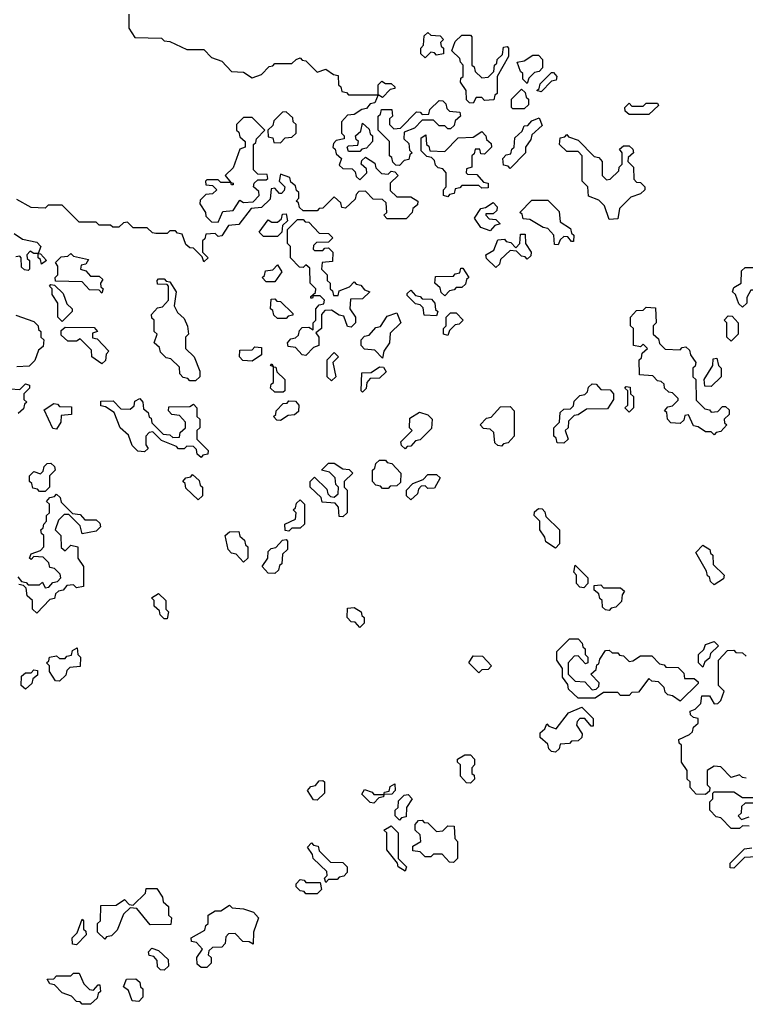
# Model space of a CAD drawing. Extents: x 2776963 to 2884430, y 684484 to 829250.
# Tile 205 of 256: x 2847775 to 2850335, y 802850 to 806325. Entities that reach past the tile are written whole.
import ezdxf

# ---------------------------------------------------------------- set-up
doc = ezdxf.new("R2010")
doc.units = 0

msp = doc.modelspace()

# ---------------------------------------------------------------- linework, layer by layer
at = {"layer": '0CON20XD'}
for points in [[(2848160, 806345), (2848160, 806295), (2848181.7, 806261.7), (2848275, 806260), (2848285, 806250), (2848305, 806247.5), (2848365, 806220), (2848425, 806220), (2848451.7, 806191.7), (2848488.3, 806178.3), (2848521.7, 806141.7), (2848565, 806140), (2848595, 806120), (2848628.3, 806131.7), (2848655, 806160), (2848668.3, 806161.7), (2848675, 806170), (2848735, 806170), (2848750, 806185), (2848765, 806190), (2848771.7, 806181.7), (2848785, 806180), (2848825, 806140), (2848855, 806150), (2848881.7, 806131.7), (2848898.3, 806128.3), (2848900, 806095), (2848908.3, 806088.3), (2848911.7, 806071.7), (2848928.3, 806068.3), (2848935, 806060), (2849040, 806060), (2849040, 806095), (2849052.5, 806107.5), (2849065, 806100), (2849085, 806100), (2849098.3, 806088.3), (2849098.3, 806081.7), (2849081.7, 806078.3), (2849055, 806050), (2849040, 806060), (2849028.3, 806031.7), (2849011.7, 806028.3), (2848998.3, 806011.7), (2848981.7, 806008.3), (2848955, 805990), (2848931.7, 805988.3), (2848910, 805965), (2848910, 805925), (2848920, 805915), (2848920, 805905), (2848891.7, 805898.3), (2848881.7, 805888.3), (2848880, 805875), (2848888.3, 805868.3), (2848891.7, 805851.7), (2848910, 805835), (2848901.7, 805811.7), (2848915, 805800), (2848948.3, 805798.3), (2848958.3, 805788.3), (2848961.7, 805771.7), (2848975, 805760), (2849000, 805785), (2848998.3, 805798.3), (2848980, 805815), (2848981.7, 805828.3), (2848995, 805840), (2849028.3, 805818.3), (2849031.7, 805801.7), (2849051.7, 805781.7), (2849075, 805780), (2849085, 805790), (2849098.3, 805788.3), (2849110, 805775), (2849081.7, 805748.3), (2849081.7, 805721.7), (2849105, 805700), (2849155, 805700), (2849180, 805685), (2849178.3, 805671.7), (2849161.7, 805658.3), (2849160, 805645), (2849138.3, 805621.7), (2849071.7, 805621.7), (2849060, 805635), (2849070, 805645), (2849068.3, 805678.3), (2849055, 805690), (2849021.7, 805691.7), (2848995, 805720), (2848971.7, 805718.3), (2848961.7, 805708.3), (2848958.3, 805691.7), (2848925, 805660), (2848911.7, 805661.7), (2848908.3, 805678.3), (2848885, 805700), (2848845, 805660), (2848831.7, 805658.3), (2848825, 805650), (2848775, 805650), (2848761.7, 805661.7), (2848758.3, 805678.3), (2848750, 805685), (2848760, 805695), (2848760, 805715), (2848751.7, 805721.7), (2848748.3, 805738.3), (2848731.7, 805751.7), (2848728.3, 805768.3), (2848695, 805780), (2848690, 805755), (2848710, 805735), (2848708.3, 805721.7), (2848698.3, 805711.7), (2848691.7, 805711.7), (2848675, 805730), (2848661.7, 805728.3), (2848658.3, 805691.7), (2848628.3, 805661.7), (2848591.7, 805658.3), (2848548.3, 805601.7), (2848511.7, 805598.3), (2848488.3, 805561.7), (2848475, 805560), (2848465, 805570), (2848431.7, 805568.3), (2848428.3, 805551.7), (2848420, 805545), (2848420, 805505), (2848440, 805485), (2848425, 805470)], [(2849205, 806190), (2849190, 806205), (2849190, 806225), (2849200, 806235), (2849201.7, 806268.3), (2849215, 806280), (2849225, 806270), (2849258.3, 806268.3), (2849270, 806255), (2849260, 806245), (2849261.7, 806231.7), (2849270, 806225), (2849270, 806205), (2849245, 806200), (2849238.3, 806208.3), (2849225, 806210), (2849205, 806190)], [(2849375, 806030), (2849361.7, 806031.7), (2849351.7, 806041.7), (2849350, 806075), (2849330, 806105), (2849331.7, 806118.3), (2849340, 806125), (2849340, 806165), (2849330, 806175), (2849328.3, 806188.3), (2849300, 806215), (2849311.7, 806248.3), (2849335, 806270), (2849365, 806270), (2849370, 806265), (2849370, 806165), (2849378.3, 806158.3), (2849381.7, 806141.7), (2849405, 806120), (2849428.3, 806121.7), (2849448.3, 806141.7), (2849450, 806165), (2849458.3, 806171.7), (2849460, 806185), (2849478.3, 806201.7), (2849481.7, 806228.3), (2849495, 806230), (2849500, 806225), (2849500, 806195), (2849460, 806125), (2849460, 806065), (2849451.7, 806058.3), (2849448.3, 806041.7), (2849415, 806040), (2849405, 806050), (2849385, 806050), (2849375, 806030)], [(2849565, 806100), (2849550, 806115), (2849550, 806135), (2849541.7, 806141.7), (2849530, 806175), (2849555, 806180), (2849585, 806200), (2849605, 806200), (2849620, 806185), (2849620, 806155), (2849608.3, 806141.7), (2849591.7, 806138.3), (2849571.7, 806118.3), (2849565, 806100)], [(2849615, 806070), (2849600, 806075), (2849608.3, 806081.7), (2849611.7, 806098.3), (2849651.7, 806138.3), (2849658.3, 806138.3), (2849670, 806125), (2849668.3, 806111.7), (2849651.7, 806108.3), (2849615, 806070)], [(2849555, 806010), (2849515, 806010), (2849510, 806015), (2849510, 806045), (2849545, 806080), (2849558.3, 806068.3), (2849561.7, 806051.7), (2849570, 806045), (2849570, 806025), (2849555, 806010)], [(2849115, 805810), (2849101.7, 805811.7), (2849091.7, 805821.7), (2849088.3, 805838.3), (2849080, 805845), (2849080, 805895), (2849040, 805935), (2849040, 805985), (2849048.3, 805991.7), (2849051.7, 806008.3), (2849088.3, 806008.3), (2849090, 805985), (2849080, 805975), (2849080, 805955), (2849095, 805940), (2849118.3, 805941.7), (2849175, 806000), (2849188.3, 805998.3), (2849195, 805990), (2849218.3, 805991.7), (2849221.7, 806008.3), (2849255, 806040), (2849268.3, 806038.3), (2849278.3, 806028.3), (2849281.7, 806011.7), (2849291.7, 806001.7), (2849328.3, 805998.3), (2849330, 805985), (2849311.7, 805968.3), (2849308.3, 805951.7), (2849295, 805940), (2849285, 805940), (2849275, 805950), (2849255, 805950), (2849235, 805970), (2849195, 805970), (2849168.3, 805941.7), (2849131.7, 805928.3), (2849130, 805905), (2849148.3, 805888.3), (2849150, 805865), (2849160, 805855), (2849151.7, 805848.3), (2849148.3, 805831.7), (2849131.7, 805828.3), (2849115, 805810)], [(2849995, 805990), (2849925, 805990), (2849911.7, 806001.7), (2849910, 806015), (2849925, 806030), (2849935, 806020), (2849975, 806020), (2849985, 806030), (2850025, 806030), (2850028.3, 806021.7), (2849995, 805990)], [(2848695, 805890), (2848711.7, 805908.3), (2848735, 805910), (2848750, 805925), (2848750, 805955), (2848740, 805965), (2848738.3, 805978.3), (2848715, 806000), (2848701.7, 805998.3), (2848671.7, 805968.3), (2848668.3, 805951.7), (2848650, 805935), (2848651.7, 805911.7), (2848668.3, 805908.3), (2848671.7, 805891.7), (2848695, 805890)], [(2848475, 805610), (2848491.7, 805648.3), (2848528.3, 805651.7), (2848551.7, 805688.3), (2848565, 805680), (2848598.3, 805681.7), (2848620, 805705), (2848618.3, 805718.3), (2848600, 805735), (2848601.7, 805748.3), (2848615, 805760), (2848645, 805760), (2848650, 805765), (2848648.3, 805778.3), (2848615, 805780), (2848600, 805795), (2848600, 805885), (2848608.3, 805891.7), (2848610, 805905), (2848640, 805935), (2848595, 805980), (2848565, 805980), (2848540, 805955), (2848540, 805935), (2848548.3, 805928.3), (2848551.7, 805911.7), (2848570, 805895), (2848570, 805875), (2848551.7, 805868.3), (2848528.3, 805801.7), (2848500, 805775), (2848520, 805750), (2848528.3, 805748.3), (2848528.3, 805741.7), (2848521.7, 805741.7), (2848520, 805750), (2848485, 805750), (2848475, 805760), (2848435, 805760), (2848430, 805755), (2848431.7, 805741.7), (2848455, 805740), (2848470, 805725), (2848455, 805710), (2848431.7, 805708.3), (2848411.7, 805688.3), (2848410, 805675), (2848430, 805645), (2848431.7, 805631.7), (2848451.7, 805611.7), (2848475, 805610)], [(2848975, 805860), (2848935, 805860), (2848930, 805875), (2848935, 805880), (2848968.3, 805881.7), (2848970, 805895), (2848961.7, 805901.7), (2848960, 805915), (2848978.3, 805931.7), (2848985, 805960), (2849008.3, 805938.3), (2849011.7, 805921.7), (2849020, 805915), (2849020, 805895), (2848998.3, 805871.7), (2848981.7, 805868.3), (2848975, 805860)], [(2849505, 805800), (2849498.3, 805808.3), (2849481.7, 805811.7), (2849480, 805835), (2849491.7, 805848.3), (2849508.3, 805851.7), (2849511.7, 805868.3), (2849520, 805875), (2849521.7, 805908.3), (2849548.3, 805931.7), (2849555, 805950), (2849568.3, 805951.7), (2849581.7, 805968.3), (2849608.3, 805978.3), (2849618.3, 805951.7), (2849581.7, 805918.3), (2849578.3, 805901.7), (2849560, 805875), (2849560, 805855), (2849505, 805800)], [(2849285, 805700), (2849270, 805705), (2849270, 805725), (2849280, 805735), (2849280, 805785), (2849268.3, 805798.3), (2849251.7, 805801.7), (2849241.7, 805811.7), (2849238.3, 805828.3), (2849228.3, 805838.3), (2849211.7, 805841.7), (2849191.7, 805861.7), (2849191.7, 805908.3), (2849208.3, 805918.3), (2849210, 805885), (2849218.3, 805878.3), (2849221.7, 805861.7), (2849275, 805860), (2849321.7, 805908.3), (2849375, 805910), (2849405, 805930), (2849420, 805915), (2849421.7, 805901.7), (2849438.3, 805888.3), (2849440, 805875), (2849415, 805850), (2849401.7, 805851.7), (2849398.3, 805868.3), (2849381.7, 805868.3), (2849378.3, 805851.7), (2849370, 805845), (2849370, 805805), (2849351.7, 805798.3), (2849350, 805785), (2849355, 805780), (2849388.3, 805778.3), (2849411.7, 805751.7), (2849428.3, 805748.3), (2849428.3, 805731.7), (2849405, 805730), (2849395, 805740), (2849335, 805740), (2849328.3, 805731.7), (2849311.7, 805728.3), (2849308.3, 805711.7), (2849291.7, 805708.3), (2849285, 805700)], [(2849855, 805620), (2849838.3, 805668.3), (2849818.3, 805688.3), (2849781.7, 805701.7), (2849780, 805735), (2849760, 805755), (2849760, 805845), (2849745, 805860), (2849705, 805860), (2849680, 805885), (2849681.7, 805908.3), (2849698.3, 805911.7), (2849705, 805920), (2849711.7, 805911.7), (2849745, 805900), (2849801.7, 805841.7), (2849818.3, 805838.3), (2849830, 805825), (2849830, 805775), (2849845, 805760), (2849858.3, 805761.7), (2849888.3, 805791.7), (2849890, 805805), (2849900, 805815), (2849900, 805855), (2849891.7, 805868.3), (2849905, 805880), (2849925, 805880), (2849938.3, 805868.3), (2849940, 805855), (2849921.7, 805838.3), (2849920, 805825), (2849940, 805805), (2849941.7, 805761.7), (2849951.7, 805751.7), (2849965, 805750), (2849980, 805735), (2849980, 805725), (2849965, 805710), (2849931.7, 805698.3), (2849891.7, 805658.3), (2849885, 805622.5), (2849855, 805620)], [(2848425, 805470), (2848418.3, 805488.3), (2848388.3, 805518.3), (2848375, 805520), (2848361.7, 805531.7), (2848348.3, 805568.3), (2848331.7, 805571.7), (2848325, 805580), (2848305, 805580), (2848295, 805570), (2848255, 805570), (2848243, 805573), (2848225, 805590), (2848175, 805590), (2848155, 805610), (2848141.7, 805608.3), (2848125, 805592.5), (2848103, 805593), (2848095, 805600), (2848055, 805600), (2848045, 805610), (2847985, 805610), (2847925, 805670), (2847875, 805670), (2847865, 805660), (2847815, 805662.5), (2847765, 805690)], [(2849435, 805580), (2849401.7, 805591.7), (2849380, 805625), (2849401.7, 805658.3), (2849418.3, 805661.7), (2849445, 805680), (2849460, 805665), (2849458.3, 805651.7), (2849445, 805640), (2849420, 805640), (2849420, 805635), (2849431.7, 805621.7), (2849455, 805620), (2849470, 805605), (2849451.7, 805598.3), (2849435, 805580)], [(2849675, 805530), (2849661.7, 805531.7), (2849660, 805565), (2849638.3, 805588.3), (2849621.7, 805591.7), (2849575, 805620), (2849551.7, 805621.7), (2849548.3, 805638.3), (2849540, 805645), (2849581.7, 805688.3), (2849638.3, 805688.3), (2849678.3, 805648.3), (2849681.7, 805611.7), (2849718.3, 805588.3), (2849721.7, 805571.7), (2849730, 805565), (2849728.3, 805541.7), (2849721.7, 805541.7), (2849708.3, 805558.3), (2849695, 805560), (2849681.7, 805548.3), (2849675, 805530)], [(2848685, 805560), (2848635, 805560), (2848620, 805575), (2848651.7, 805618.3), (2848665, 805610), (2848685, 805610), (2848698.3, 805621.7), (2848701.7, 805638.3), (2848715, 805640), (2848720, 805615), (2848701.7, 805598.3), (2848700, 805575), (2848685, 805560)], [(2848785, 805140), (2848771.7, 805141.7), (2848748.3, 805168.3), (2848721.7, 805171.7), (2848720, 805185), (2848731.7, 805198.3), (2848748.3, 805201.7), (2848758.3, 805211.7), (2848761.7, 805228.3), (2848771.7, 805238.3), (2848795, 805240), (2848810, 805230), (2848810, 805255), (2848820, 805265), (2848820, 805305), (2848831.7, 805318.3), (2848848.3, 805321.7), (2848850, 805335), (2848835, 805350), (2848810, 805350), (2848808.3, 805341.7), (2848801.7, 805341.7), (2848801.7, 805348.3), (2848818.3, 805361.7), (2848820, 805375), (2848800, 805395), (2848798.3, 805448.3), (2848785, 805460), (2848775, 805450), (2848761.7, 805451.7), (2848730, 805485), (2848730, 805525), (2848720, 805535), (2848720, 805585), (2848755, 805620), (2848775, 805620), (2848781.7, 805611.7), (2848795, 805610), (2848831.7, 805571.7), (2848865, 805570), (2848880, 805555), (2848865, 805540), (2848821.7, 805538.3), (2848811.7, 805528.3), (2848810, 805515), (2848815, 805510), (2848845, 805510), (2848851.7, 805518.3), (2848865, 805520), (2848880, 805505), (2848878.3, 805471.7), (2848841.7, 805468.3), (2848840, 805445), (2848860, 805425), (2848860, 805405), (2848870, 805395), (2848870, 805375), (2848878.3, 805368.3), (2848881.7, 805351.7), (2848898.3, 805351.7), (2848901.7, 805368.3), (2848938.3, 805381.7), (2848955, 805400), (2848961.7, 805391.7), (2848978.3, 805388.3), (2848991.7, 805371.7), (2849010, 805365), (2848985, 805340), (2848941.7, 805338.3), (2848940, 805305), (2848960, 805275), (2848960, 805255), (2848945, 805240), (2848931.7, 805241.7), (2848918.3, 805278.3), (2848901.7, 805281.7), (2848875, 805300), (2848851.7, 805298.3), (2848840, 805285), (2848840, 805235), (2848820, 805220), (2848830, 805205), (2848830, 805175), (2848811.7, 805168.3), (2848785, 805140)], [(2847755, 805570), (2847785, 805550), (2847835, 805540), (2847850, 805525), (2847840, 805500), (2847848.3, 805498.3), (2847870, 805475), (2847851.7, 805461.7), (2847848.3, 805478.3), (2847840, 805485), (2847840, 805500), (2847825, 805500), (2847811.7, 805508.3), (2847800, 805495), (2847801.7, 805481.7), (2847810, 805475), (2847810, 805445), (2847805, 805440), (2847791.7, 805441.7), (2847781.7, 805451.7), (2847780, 805485), (2847775, 805490), (2847761.7, 805488.3)], [(2849455, 805450), (2849421.7, 805481.7), (2849420, 805495), (2849448.3, 805511.7), (2849461.7, 805548.3), (2849485, 805550), (2849491.7, 805541.7), (2849508.3, 805538.3), (2849525, 805520), (2849540, 805535), (2849541.7, 805568.3), (2849558.3, 805568.3), (2849560, 805535), (2849580, 805505), (2849578.3, 805491.7), (2849565, 805480), (2849558.3, 805488.3), (2849545, 805490), (2849528.3, 805508.3), (2849505, 805510), (2849471.7, 805478.3), (2849468.3, 805461.7), (2849455, 805450)], [(2848065, 805360), (2848055, 805370), (2848021.7, 805371.7), (2847995, 805400), (2847901.7, 805401.7), (2847900, 805415), (2847910, 805425), (2847910, 805455), (2847901.7, 805468.3), (2847921.7, 805488.3), (2847945, 805490), (2847955, 805500), (2847965, 805490), (2848018.3, 805478.3), (2848008.3, 805461.7), (2847991.7, 805458.3), (2847990, 805445), (2848008.3, 805438.3), (2848025, 805420), (2848055, 805420), (2848068.3, 805408.3), (2848060, 805395), (2848061.7, 805381.7), (2848070, 805375), (2848065, 805360)], [(2850325, 805310), (2850311.7, 805321.7), (2850300, 805355), (2850290, 805365), (2850295, 805380), (2850320, 805395), (2850321.7, 805438.3), (2850335, 805450), (2850375, 805450), (2850381.7, 805458.3), (2850398.3, 805461.7), (2850418.3, 805481.7), (2850421.7, 805498.3), (2850438.3, 805498.3), (2850440, 805485), (2850450, 805475), (2850448.3, 805371.7), (2850415, 805370), (2850385, 805380), (2850375, 805370), (2850355, 805370), (2850340, 805345), (2850340, 805325), (2850325, 805310)], [(2848675, 805400), (2848645, 805400), (2848630, 805415), (2848638.3, 805421.7), (2848641.7, 805438.3), (2848668.3, 805441.7), (2848685, 805460), (2848700, 805435), (2848675, 805400)], [(2849275, 805350), (2849261.7, 805361.7), (2849258.3, 805378.3), (2849240, 805395), (2849241.7, 805418.3), (2849305, 805420), (2849311.7, 805428.3), (2849328.3, 805431.7), (2849331.7, 805448.3), (2849338.3, 805448.3), (2849360, 805415), (2849351.7, 805408.3), (2849348.3, 805391.7), (2849335, 805380), (2849315, 805380), (2849308.3, 805371.7), (2849291.7, 805368.3), (2849275, 805350)], [(2848395, 805050), (2848375, 805050), (2848368.3, 805058.3), (2848351.7, 805061.7), (2848340, 805075), (2848338.3, 805098.3), (2848308.3, 805128.3), (2848291.7, 805131.7), (2848271.7, 805151.7), (2848268.3, 805168.3), (2848250, 805185), (2848260, 805215), (2848250, 805225), (2848250, 805265), (2848241.7, 805271.7), (2848240, 805285), (2848261.7, 805308.3), (2848278.3, 805311.7), (2848300, 805335), (2848300, 805385), (2848295, 805390), (2848261.7, 805391.7), (2848260, 805405), (2848265, 805410), (2848285, 805410), (2848291.7, 805401.7), (2848305, 805400), (2848327.5, 805365), (2848320, 805315), (2848331.7, 805291.7), (2848355, 805270), (2848367, 805243), (2848370, 805215), (2848360, 805205), (2848360, 805165), (2848390, 805135), (2848410, 805085), (2848410, 805065), (2848395, 805050)], [(2847925, 805260), (2847910, 805275), (2847910, 805325), (2847890, 805355), (2847890, 805375), (2847880, 805385), (2847885, 805390), (2847898.3, 805388.3), (2847928.3, 805358.3), (2847941.7, 805321.7), (2847960, 805305), (2847960, 805295), (2847925, 805260)], [(2849245, 805280), (2849201.7, 805281.7), (2849198.3, 805308.3), (2849188.3, 805318.3), (2849171.7, 805321.7), (2849141.7, 805351.7), (2849141.7, 805358.3), (2849155, 805370), (2849171.7, 805351.7), (2849188.3, 805348.3), (2849195, 805340), (2849228.3, 805338.3), (2849240, 805325), (2849241.7, 805301.7), (2849250, 805295), (2849245, 805280)], [(2848715, 805270), (2848685, 805270), (2848671.7, 805281.7), (2848668.3, 805298.3), (2848660, 805305), (2848661.7, 805338.3), (2848675, 805340), (2848681.7, 805331.7), (2848695, 805330), (2848738.3, 805288.3), (2848738.3, 805281.7), (2848721.7, 805278.3), (2848715, 805270)], [(2850225, 804860), (2850215, 804870), (2850195, 804870), (2850168.3, 804888.3), (2850151.7, 804891.7), (2850135, 804930), (2850121.7, 804928.3), (2850118.3, 804911.7), (2850105, 804900), (2850071.7, 804901.7), (2850060, 804915), (2850058.3, 804938.3), (2850050, 804945), (2850061.7, 804958.3), (2850078.3, 804961.7), (2850098.3, 804981.7), (2850098.3, 804988.3), (2850078.3, 805008.3), (2850065, 805010), (2850050, 805025), (2850048.3, 805038.3), (2850038.3, 805048.3), (2850025, 805050), (2850008.3, 805068.3), (2849961.7, 805071.7), (2849960, 805125), (2849968.3, 805131.7), (2849971.7, 805148.3), (2849990, 805165), (2849975, 805180), (2849965, 805170), (2849940, 805175), (2849940, 805235), (2849930, 805245), (2849930, 805275), (2849951.7, 805298.3), (2849975, 805300), (2849985, 805310), (2850018.3, 805308.3), (2850020, 805255), (2850010, 805245), (2850010, 805215), (2850028.3, 805198.3), (2850031.7, 805181.7), (2850051.7, 805161.7), (2850105, 805160), (2850111.7, 805168.3), (2850125, 805170), (2850138.3, 805158.3), (2850141.7, 805141.7), (2850160, 805115), (2850158.3, 805101.7), (2850150, 805095), (2850150, 805065), (2850160, 805055), (2850161.7, 804981.7), (2850191.7, 804951.7), (2850208.3, 804948.3), (2850215, 804940), (2850238.3, 804941.7), (2850255, 804960), (2850265, 804960), (2850278.3, 804948.3), (2850278.3, 804931.7), (2850260, 804915), (2850261.7, 804901.7), (2850270, 804895), (2850248.3, 804871.7), (2850231.7, 804868.3), (2850225, 804860)], [(2847761.7, 805281.7), (2847825, 805260), (2847840, 805245), (2847841.7, 805231.7), (2847850, 805225), (2847850, 805205), (2847860, 805195), (2847858.3, 805171.7), (2847841.7, 805158.3), (2847828.3, 805121.7), (2847808.3, 805101.7), (2847765, 805100)], [(2849055, 805130), (2849028.3, 805158.3), (2848991.7, 805161.7), (2848980, 805175), (2848980, 805195), (2848991.7, 805208.3), (2849008.3, 805211.7), (2849031.7, 805238.3), (2849048.3, 805241.7), (2849071.7, 805278.3), (2849105, 805290), (2849120, 805255), (2849081.7, 805218.3), (2849080, 805185), (2849060, 805155), (2849055, 805130)], [(2849285, 805210), (2849270, 805215), (2849270, 805235), (2849280, 805245), (2849280, 805275), (2849295, 805290), (2849315, 805290), (2849340, 805265), (2849325, 805250), (2849311.7, 805248.3), (2849291.7, 805228.3), (2849285, 805210)], [(2850285, 805190), (2850270, 805205), (2850270, 805255), (2850260, 805265), (2850275, 805280), (2850288.3, 805278.3), (2850310, 805255), (2850310, 805215), (2850285, 805190)], [(2848065, 805110), (2848030, 805135), (2848028.3, 805158.3), (2847988.3, 805198.3), (2847975, 805190), (2847945, 805190), (2847921.7, 805211.7), (2847921.7, 805228.3), (2847935, 805240), (2848038.3, 805238.3), (2848050, 805225), (2848031.7, 805218.3), (2848031.7, 805201.7), (2848048.3, 805198.3), (2848090, 805155), (2848080, 805145), (2848078.3, 805121.7), (2848065, 805110)], [(2848595, 805120), (2848561.7, 805121.7), (2848550, 805135), (2848551.7, 805158.3), (2848595, 805160), (2848605, 805170), (2848628.3, 805168.3), (2848628.3, 805141.7), (2848595, 805120)], [(2848875, 805050), (2848860, 805065), (2848860, 805125), (2848885, 805150), (2848900, 805135), (2848880, 805115), (2848890, 805065), (2848875, 805050)], [(2850215, 805030), (2850191.7, 805031.7), (2850190, 805055), (2850220, 805105), (2850221.7, 805128.3), (2850235, 805130), (2850240, 805105), (2850250, 805095), (2850250, 805065), (2850215, 805030)], [(2848705, 805010), (2848675, 805010), (2848660, 805025), (2848661.7, 805038.3), (2848670, 805045), (2848670, 805100), (2848660, 805105), (2848665, 805110), (2848670, 805100), (2848678.3, 805098.3), (2848681.7, 805081.7), (2848710, 805055), (2848710, 805015), (2848705, 805010)], [(2848985, 805010), (2848980, 805015), (2848981.7, 805078.3), (2849015, 805080), (2849045, 805100), (2849058.3, 805098.3), (2849068.3, 805081.7), (2849045, 805060), (2849011.7, 805058.3), (2849000, 805045), (2848997, 805023), (2848985, 805010)], [(2847741.7, 805021.7), (2847775, 805020), (2847795, 805040), (2847810, 805035), (2847810, 805025), (2847790, 805005), (2847790, 804985), (2847800, 804975), (2847791.7, 804968.3), (2847788.3, 804951.7), (2847770, 804935)], [(2849695, 804830), (2849671.7, 804831.7), (2849668.3, 804848.3), (2849660, 804855), (2849660, 804885), (2849680, 804905), (2849681.7, 804938.3), (2849695, 804950), (2849718.3, 804951.7), (2849728.3, 804961.7), (2849731.7, 804978.3), (2849751.7, 804998.3), (2849768.3, 805001.7), (2849778.3, 805011.7), (2849781.7, 805028.3), (2849795, 805040), (2849808.3, 805038.3), (2849825, 805020), (2849858.3, 805018.3), (2849870, 805005), (2849870, 804985), (2849848.3, 804951.7), (2849775, 804950), (2849745, 804930), (2849731.7, 804928.3), (2849711.7, 804908.3), (2849710, 804885), (2849700, 804875), (2849710, 804845), (2849695, 804830)], [(2849925, 804940), (2849910, 804955), (2849920, 804965), (2849920, 805015), (2849910, 805025), (2849915, 805030), (2849928.3, 805028.3), (2849930, 805005), (2849940, 804995), (2849940, 804955), (2849925, 804940)], [(2848415, 804780), (2848401.7, 804791.7), (2848398.3, 804808.3), (2848388.3, 804818.3), (2848365, 804820), (2848355, 804810), (2848335, 804810), (2848328.3, 804818.3), (2848275, 804840), (2848245, 804870), (2848231.7, 804868.3), (2848220, 804855), (2848220, 804825), (2848228.3, 804811.7), (2848215, 804800), (2848191.7, 804801.7), (2848171.7, 804821.7), (2848158.3, 804858.3), (2848130, 804885), (2848108.3, 804938.3), (2848078.3, 804958.3), (2848061.7, 804961.7), (2848061.7, 804978.3), (2848105, 804980), (2848131.7, 804951.7), (2848165, 804950), (2848178.3, 804961.7), (2848181.7, 804978.3), (2848198.3, 804988.3), (2848210, 804975), (2848211.7, 804951.7), (2848228.3, 804938.3), (2848231.7, 804921.7), (2848238.3, 804918.3), (2848241.7, 804901.7), (2848281.7, 804861.7), (2848305, 804860), (2848315, 804850), (2848338.3, 804851.7), (2848341.7, 804868.3), (2848360, 804885), (2848360, 804905), (2848338.3, 804928.3), (2848311.7, 804931.7), (2848300, 804945), (2848301.7, 804958.3), (2848375, 804960), (2848388.3, 804968.3), (2848400, 804955), (2848400, 804925), (2848410, 804915), (2848410, 804885), (2848400, 804875), (2848400, 804845), (2848440, 804805), (2848438.3, 804791.7), (2848421.7, 804788.3), (2848415, 804780)], [(2847905, 804880), (2847891.7, 804881.7), (2847861.7, 804948.3), (2847895, 804970), (2847908.3, 804968.3), (2847915, 804960), (2847958.3, 804958.3), (2847958.3, 804931.7), (2847921.7, 804928.3), (2847920, 804905), (2847905, 804880)], [(2848695, 804910), (2848681.7, 804911.7), (2848670, 804925), (2848678.3, 804931.7), (2848680, 804945), (2848705, 804970), (2848718.3, 804971.7), (2848725, 804980), (2848748.3, 804978.3), (2848760, 804965), (2848758.3, 804941.7), (2848745, 804930), (2848721.7, 804928.3), (2848695, 804910)], [(2849475, 804820), (2849461.7, 804821.7), (2849451.7, 804831.7), (2849448.3, 804868.3), (2849435, 804880), (2849411.7, 804881.7), (2849400, 804895), (2849421.7, 804918.3), (2849438.3, 804921.7), (2849471.7, 804958.3), (2849505, 804960), (2849520, 804945), (2849520, 804855), (2849498.3, 804831.7), (2849481.7, 804828.3), (2849475, 804820)], [(2849135, 804810), (2849121.7, 804821.7), (2849120, 804835), (2849160, 804875), (2849150, 804885), (2849151.7, 804918.3), (2849185, 804940), (2849215, 804930), (2849230, 804915), (2849228.3, 804881.7), (2849188.3, 804841.7), (2849171.7, 804838.3), (2849155, 804820), (2849141.7, 804818.3), (2849135, 804810)], [(2847865, 804660), (2847845, 804660), (2847838.3, 804668.3), (2847821.7, 804671.7), (2847818.3, 804688.3), (2847810, 804695), (2847810, 804715), (2847825, 804730), (2847848.3, 804721.7), (2847858.3, 804731.7), (2847861.7, 804748.3), (2847871.7, 804758.3), (2847885, 804760), (2847898.3, 804748.3), (2847900, 804735), (2847880, 804715), (2847880, 804675), (2847865, 804660)], [(2848915, 804570), (2848901.7, 804571.7), (2848900, 804605), (2848888.3, 804618.3), (2848841.7, 804621.7), (2848838.3, 804638.3), (2848800, 804675), (2848800, 804695), (2848815, 804710), (2848858.3, 804668.3), (2848861.7, 804651.7), (2848871.7, 804641.7), (2848885, 804640), (2848898.3, 804651.7), (2848900, 804675), (2848890, 804685), (2848888.3, 804708.3), (2848868.3, 804728.3), (2848840, 804735), (2848865, 804760), (2848885, 804760), (2848915, 804740), (2848937, 804737), (2848950, 804725), (2848920, 804695), (2848920, 804675), (2848930, 804665), (2848930, 804585), (2848915, 804570)], [(2849075, 804670), (2849055, 804670), (2849048.3, 804678.3), (2849031.7, 804681.7), (2849020, 804695), (2849020, 804735), (2849028.3, 804741.7), (2849031.7, 804758.3), (2849045, 804770), (2849065, 804770), (2849071.7, 804761.7), (2849088.3, 804758.3), (2849120, 804725), (2849118.3, 804691.7), (2849105, 804680), (2849081.7, 804678.3), (2849075, 804670)], [(2848405, 804630), (2848361.7, 804671.7), (2848358.3, 804688.3), (2848350, 804695), (2848361.7, 804708.3), (2848378.3, 804711.7), (2848385, 804720), (2848408.3, 804698.3), (2848411.7, 804681.7), (2848420, 804675), (2848420, 804645), (2848405, 804630)], [(2849155, 804630), (2849140, 804645), (2849140, 804665), (2849161.7, 804688.3), (2849198.3, 804701.7), (2849215, 804720), (2849245, 804720), (2849258.3, 804708.3), (2849238.3, 804671.7), (2849215, 804670), (2849205, 804680), (2849191.7, 804678.3), (2849181.7, 804668.3), (2849178.3, 804651.7), (2849155, 804630)], [(2847768.3, 804358.3), (2847781.7, 804341.7), (2847798.3, 804338.3), (2847805, 804330), (2847845, 804330), (2847855, 804340), (2847865, 804320), (2847878.3, 804321.7), (2847891.7, 804338.3), (2847908.3, 804341.7), (2847920, 804355), (2847918.3, 804368.3), (2847898.3, 804388.3), (2847881.7, 804391.7), (2847878.3, 804408.3), (2847858.3, 804428.3), (2847825, 804430), (2847815, 804420), (2847810, 804425), (2847815, 804440), (2847848.3, 804451.7), (2847860, 804465), (2847860, 804505), (2847851.7, 804511.7), (2847850, 804525), (2847858.3, 804531.7), (2847860, 804545), (2847870, 804555), (2847870, 804575), (2847880, 804585), (2847880, 804615), (2847870, 804625), (2847881.7, 804638.3), (2847898.3, 804641.7), (2847905, 804650), (2847918.3, 804638.3), (2847921.7, 804621.7), (2847961.7, 804581.7), (2847988.3, 804578.3), (2848005, 804560), (2848045, 804560), (2848058.3, 804548.3), (2848060, 804535), (2848045, 804520), (2847995, 804510), (2847988.3, 804538.3), (2847948.3, 804578.3), (2847931.7, 804578.3), (2847911.7, 804558.3), (2847900, 804525), (2847920, 804505), (2847921.7, 804461.7), (2847935, 804450), (2847955, 804470), (2847980, 804465), (2847980, 804425), (2848000, 804395), (2848000, 804325), (2847975, 804320), (2847965, 804330), (2847941.7, 804328.3), (2847928.3, 804311.7), (2847911.7, 804308.3), (2847901.7, 804298.3), (2847898.3, 804281.7), (2847881.7, 804278.3), (2847835, 804230)], [(2848725, 804520), (2848711.7, 804521.7), (2848710, 804545), (2848748.3, 804561.7), (2848750, 804585), (2848740, 804595), (2848748.3, 804601.7), (2848751.7, 804618.3), (2848765, 804630), (2848780, 804615), (2848780, 804545), (2848765, 804530), (2848735, 804530), (2848725, 804520)], [(2849665, 804460), (2849631.7, 804481.7), (2849628.3, 804498.3), (2849610, 804525), (2849610, 804555), (2849590, 804575), (2849591.7, 804588.3), (2849605, 804600), (2849618.3, 804598.3), (2849628.3, 804588.3), (2849631.7, 804571.7), (2849680, 804525), (2849680, 804475), (2849665, 804460)], [(2848565, 804410), (2848538.3, 804438.3), (2848521.7, 804441.7), (2848510, 804455), (2848500, 804505), (2848515, 804517.5), (2848548.3, 804518.3), (2848551.7, 804501.7), (2848568.3, 804488.3), (2848571.7, 804471.7), (2848580, 804465), (2848580, 804425), (2848565, 804410)], [(2848675, 804370), (2848651.7, 804371.7), (2848630, 804395), (2848650, 804425), (2848651.7, 804448.3), (2848661.7, 804458.3), (2848678.3, 804461.7), (2848701.7, 804488.3), (2848715, 804490), (2848720, 804485), (2848720, 804455), (2848701.7, 804438.3), (2848700, 804405), (2848691.7, 804398.3), (2848688.3, 804381.7), (2848675, 804370)], [(2850225, 804330), (2850211.7, 804341.7), (2850208.3, 804358.3), (2850201.7, 804361.7), (2850198.3, 804378.3), (2850160, 804445), (2850185, 804470), (2850210, 804455), (2850211.7, 804441.7), (2850220, 804435), (2850221.7, 804401.7), (2850260, 804365), (2850258.3, 804351.7), (2850225, 804330)], [(2849765, 804320), (2849751.7, 804321.7), (2849740, 804335), (2849740, 804365), (2849730, 804375), (2849735, 804400), (2849780, 804355), (2849780, 804335), (2849765, 804320)], [(2847835, 804230), (2847820, 804245), (2847820, 804275), (2847801.7, 804291.7), (2847798.3, 804318.3), (2847788.3, 804328.3), (2847771.7, 804331.7)], [(2849855, 804240), (2849841.7, 804241.7), (2849831.7, 804251.7), (2849830, 804275), (2849821.7, 804281.7), (2849818.3, 804298.3), (2849801.7, 804311.7), (2849801.7, 804328.3), (2849825, 804330), (2849835, 804320), (2849895, 804320), (2849908.3, 804308.3), (2849900, 804295), (2849898.3, 804271.7), (2849878.3, 804251.7), (2849861.7, 804248.3), (2849855, 804240)], [(2848295, 804210), (2848285, 804210), (2848270, 804225), (2848268.3, 804238.3), (2848250, 804255), (2848250, 804275), (2848240, 804285), (2848265, 804300), (2848290, 804275), (2848290, 804245), (2848300, 804235), (2848295, 804210)], [(2848975, 804180), (2848958.3, 804198.3), (2848945, 804200), (2848930, 804215), (2848931.7, 804248.3), (2848955, 804250), (2848980, 804235), (2848981.7, 804221.7), (2848990, 804215), (2848990, 804195), (2848975, 804180)], [(2850105, 803920), (2850078.3, 803938.3), (2850061.7, 803941.7), (2850051.7, 803951.7), (2850048.3, 803968.3), (2850028.3, 803988.3), (2850005, 803990), (2849995, 804000), (2849958.3, 803951.7), (2849935, 803950), (2849925, 803940), (2849895, 803940), (2849885, 803950), (2849835, 803950), (2849805, 803930), (2849745, 803930), (2849711.7, 803961.7), (2849708.3, 803978.3), (2849690, 804005), (2849690, 804035), (2849670, 804065), (2849670, 804095), (2849715, 804140), (2849745, 804140), (2849760, 804125), (2849761.7, 804111.7), (2849770, 804105), (2849770, 804085), (2849780, 804075), (2849780, 804055), (2849771.7, 804051.7), (2849745, 804080), (2849731.7, 804078.3), (2849710, 804055), (2849710, 804015), (2849735, 803990), (2849768.3, 803988.3), (2849795, 803960), (2849808.3, 803961.7), (2849818.3, 803971.7), (2849820, 803985), (2849790, 804015), (2849808.3, 804031.7), (2849811.7, 804048.3), (2849818.3, 804051.7), (2849821.7, 804068.3), (2849841.7, 804098.3), (2849855, 804100), (2849865, 804090), (2849885, 804090), (2849891.7, 804081.7), (2849905, 804080), (2849925, 804060), (2849938.3, 804061.7), (2849965, 804080), (2850005, 804080), (2850031.7, 804051.7), (2850048.3, 804048.3), (2850055, 804040), (2850098.3, 804038.3), (2850118.3, 804018.3), (2850120, 804000), (2850155, 804000), (2850168.3, 803988.3), (2850168.3, 803981.7), (2850105, 803920)], [(2850185, 804040), (2850170, 804055), (2850170, 804085), (2850188.3, 804101.7), (2850195, 804120), (2850225, 804130), (2850240, 804115), (2850211.7, 804088.3), (2850208.3, 804071.7), (2850191.7, 804058.3), (2850185, 804040)], [(2847915, 803990), (2847901.7, 803991.7), (2847880, 804025), (2847880, 804045), (2847870, 804055), (2847878.3, 804061.7), (2847880, 804075), (2847905, 804080), (2847915, 804070), (2847935, 804070), (2847941.7, 804078.3), (2847958.3, 804081.7), (2847961.7, 804098.3), (2847978.3, 804108.3), (2847980, 804085), (2847990, 804075), (2847988.3, 804041.7), (2847951.7, 804038.3), (2847941.7, 804028.3), (2847938.3, 804011.7), (2847915, 803990)], [(2850338.3, 803648.3), (2850325, 803650), (2850315, 803660), (2850285, 803650), (2850248.3, 803688.3), (2850225, 803690), (2850200, 803675), (2850200, 803625), (2850210, 803615), (2850208.3, 803601.7), (2850195, 803590), (2850161.7, 803591.7), (2850140, 803615), (2850140, 803635), (2850130, 803645), (2850130, 803675), (2850110, 803705), (2850110, 803765), (2850101.7, 803771.7), (2850100, 803785), (2850138.3, 803801.7), (2850148.3, 803811.7), (2850151.7, 803828.3), (2850168.3, 803841.7), (2850168.3, 803858.3), (2850151.7, 803861.7), (2850141.7, 803871.7), (2850140, 803885), (2850158.3, 803891.7), (2850178.3, 803911.7), (2850181.7, 803938.3), (2850208.3, 803938.3), (2850225, 803910), (2850238.3, 803911.7), (2850248.3, 803921.7), (2850260, 803955), (2850240, 803975), (2850240, 804065), (2850271.7, 804098.3), (2850295, 804100), (2850301.7, 804091.7), (2850325, 804090), (2850338.3, 804078.3)], [(2849395, 804020), (2849360, 804055), (2849375, 804080), (2849408.3, 804078.3), (2849440, 804045), (2849428.3, 804031.7), (2849405, 804030), (2849395, 804020)], [(2847795, 803962.5), (2847780, 803975), (2847781.7, 804008.3), (2847795, 804020), (2847815, 804020), (2847825, 804030), (2847838.3, 804028.3), (2847838.3, 804011.7), (2847821.7, 803998.3), (2847818.3, 803981.7), (2847795, 803962.5)], [(2849665, 803740), (2849651.7, 803741.7), (2849641.7, 803751.7), (2849638.3, 803768.3), (2849611.7, 803791.7), (2849611.7, 803808.3), (2849628.3, 803821.7), (2849635, 803840), (2849641.7, 803831.7), (2849668.3, 803821.7), (2849711.7, 803878.3), (2849758.3, 803898.3), (2849798.3, 803858.3), (2849798.3, 803831.7), (2849791.7, 803831.7), (2849768.3, 803858.3), (2849751.7, 803858.3), (2849741.7, 803848.3), (2849740, 803835), (2849760, 803805), (2849758.3, 803791.7), (2849745, 803780), (2849721.7, 803778.3), (2849715, 803770), (2849681.7, 803768.3), (2849678.3, 803751.7), (2849665, 803740)], [(2849365, 803630), (2849351.7, 803631.7), (2849330, 803655), (2849330, 803695), (2849320, 803705), (2849320, 803715), (2849345, 803730), (2849365, 803730), (2849380, 803715), (2849380, 803695), (2849370, 803685), (2849370, 803665), (2849378.3, 803658.3), (2849380, 803645), (2849365, 803630)], [(2848825, 803570), (2848811.7, 803571.7), (2848790, 803605), (2848801.7, 803618.3), (2848818.3, 803621.7), (2848831.7, 803638.3), (2848845, 803640), (2848850, 803635), (2848850, 803595), (2848825, 803570)], [(2849025, 803560), (2849011.7, 803561.7), (2848981.7, 803591.7), (2848991.7, 803608.3), (2849018.3, 803598.3), (2849025, 803590), (2849060, 803590), (2849061.7, 803598.3), (2849078.3, 803601.7), (2849081.7, 803618.3), (2849098.3, 803628.3), (2849100, 803605), (2849088.3, 803591.7), (2849060, 803590), (2849058.3, 803581.7), (2849041.7, 803578.3), (2849025, 803560)], [(2850348.3, 803478.3), (2850325, 803480), (2850315, 803470), (2850285, 803470), (2850248.3, 803508.3), (2850231.7, 803511.7), (2850210, 803535), (2850210, 803565), (2850220, 803575), (2850220, 803595), (2850225, 803600), (2850295, 803600), (2850325, 803580), (2850385, 803580)], [(2849115, 803500), (2849100, 803515), (2849100, 803535), (2849110, 803545), (2849111.7, 803568.3), (2849131.7, 803588.3), (2849145, 803590), (2849160, 803575), (2849140, 803545), (2849138.3, 803511.7), (2849121.7, 803508.3), (2849115, 803500)], [(2850395, 803560), (2850335, 803560), (2850321.7, 803548.3), (2850320, 803525), (2850310, 803515), (2850321.7, 803501.7), (2850348.3, 803511.7)], [(2849305, 803350), (2849291.7, 803351.7), (2849265, 803380), (2849235, 803380), (2849225, 803370), (2849205, 803370), (2849188.3, 803388.3), (2849161.7, 803391.7), (2849161.7, 803408.3), (2849190, 803425), (2849188.3, 803448.3), (2849170, 803465), (2849170, 803485), (2849181.7, 803498.3), (2849195, 803500), (2849201.7, 803491.7), (2849215, 803490), (2849245, 803460), (2849268.3, 803461.7), (2849285, 803480), (2849308.3, 803478.3), (2849310, 803435), (2849320, 803425), (2849320, 803365), (2849305, 803350)], [(2849135, 803320), (2849110, 803335), (2849108.3, 803348.3), (2849070, 803395), (2849070, 803455), (2849060, 803465), (2849085, 803480), (2849110, 803455), (2849110, 803365), (2849140, 803335), (2849135, 803320)], [(2848855, 803280), (2848850, 803295), (2848860, 803305), (2848858.3, 803318.3), (2848810, 803365), (2848808.3, 803378.3), (2848790, 803405), (2848805, 803420), (2848811.7, 803411.7), (2848828.3, 803408.3), (2848831.7, 803391.7), (2848871.7, 803351.7), (2848915, 803350), (2848930, 803335), (2848930, 803315), (2848918.3, 803301.7), (2848901.7, 803298.3), (2848895, 803290), (2848865, 803290), (2848855, 803280)], [(2850295, 803330), (2850281.7, 803331.7), (2850281.7, 803348.3), (2850331.7, 803398.3), (2850358.3, 803401.7)], [(2850375, 803370), (2850331.7, 803368.3), (2850295, 803330)], [(2848825, 803240), (2848785, 803240), (2848778.3, 803248.3), (2848765, 803250), (2848750, 803265), (2848750, 803275), (2848765, 803290), (2848778.3, 803288.3), (2848785, 803280), (2848835, 803280), (2848840, 803255), (2848825, 803240)], [(2848075, 803080), (2848050, 803105), (2848050, 803135), (2848060, 803145), (2848061.7, 803198.3), (2848115, 803200), (2848145, 803220), (2848161.7, 803201.7), (2848175, 803200), (2848218.3, 803241.7), (2848221.7, 803258.3), (2848258.3, 803258.3), (2848278.3, 803228.3), (2848281.7, 803211.7), (2848300, 803195), (2848300, 803165), (2848310, 803155), (2848308.3, 803131.7), (2848235, 803130), (2848188.3, 803188.3), (2848165, 803190), (2848141.7, 803168.3), (2848118.3, 803111.7), (2848098.3, 803091.7), (2848081.7, 803088.3), (2848075, 803080)], [(2848435, 802980), (2848415, 802980), (2848401.7, 802991.7), (2848400, 803015), (2848420, 803045), (2848398.3, 803068.3), (2848381.7, 803071.7), (2848380, 803085), (2848428.3, 803111.7), (2848431.7, 803128.3), (2848440, 803135), (2848440, 803165), (2848465, 803180), (2848485, 803180), (2848515, 803200), (2848525, 803190), (2848565, 803186.7), (2848600, 803175), (2848617.5, 803155), (2848600, 803105), (2848598.3, 803061.7), (2848585, 803070), (2848561.7, 803071.7), (2848535, 803100), (2848511.7, 803098.3), (2848501.7, 803088.3), (2848500, 803065), (2848488.3, 803051.7), (2848455, 803050), (2848441.7, 803038.3), (2848440, 803025), (2848450, 803015), (2848450, 802995), (2848435, 802980)], [(2847975, 803060), (2847961.7, 803061.7), (2847960, 803085), (2847978.3, 803101.7), (2847995, 803150), (2848000, 803145), (2848000, 803115), (2848008.3, 803108.3), (2848010, 803095), (2847975, 803060)], [(2848285, 802970), (2848271.7, 802971.7), (2848261.7, 802981.7), (2848260, 803005), (2848248.3, 803018.3), (2848231.7, 803021.7), (2848230, 803035), (2848241.7, 803048.3), (2848265, 803040), (2848298.3, 803008.3), (2848300, 802985), (2848285, 802970)], [(2848025, 802850), (2847995, 802850), (2847988.3, 802858.3), (2847975, 802860), (2847958.3, 802878.3), (2847925, 802890), (2847898.3, 802918.3), (2847881.7, 802921.7), (2847871.7, 802938.3), (2847895, 802940), (2847905, 802950), (2847955, 802950), (2847965, 802960), (2847985, 802960), (2848001.7, 802921.7), (2848021.7, 802901.7), (2848035, 802900), (2848051.7, 802918.3), (2848058.3, 802918.3), (2848060, 802895), (2848051.7, 802888.3), (2848048.3, 802871.7), (2848025, 802850)], [(2848195, 802860), (2848171.7, 802861.7), (2848158.3, 802898.3), (2848141.7, 802911.7), (2848151.7, 802938.3), (2848185, 802940), (2848198.3, 802928.3), (2848201.7, 802911.7), (2848210, 802905), (2848210, 802875), (2848195, 802860)]]:
    msp.add_lwpolyline(points, dxfattribs=at)

doc.saveas('drawing.dxf')
